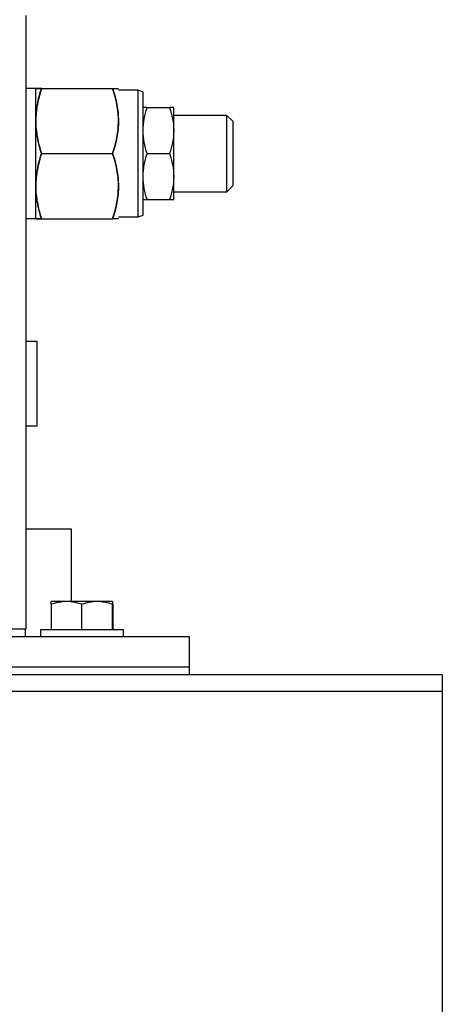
# Model space of a CAD drawing. Header units: inches. Extents: x 4 to 194, y 4 to 148.
# Tile 17 of 88: x 46.92 to 50.36, y 89.37 to 97.4. Entities that reach past the tile are written whole.
import ezdxf

# ---------------------------------------------------------------- set-up
doc = ezdxf.new("R2010")
doc.units = ezdxf.units.IN
doc.header["$LTSCALE"] = 18
doc.header["$MEASUREMENT"] = 0

msp = doc.modelspace()

# ---------------------------------------------------------------- linework, layer by layer
for p, q in [((46.9667, 97.4289), (46.9667, 92.4289)), ((47.0467, 96.8339), (46.9667, 96.8339)), ((47.0473, 96.8349), (47.0467, 96.8339)), ((47.0467, 95.7739), (47.0467, 96.8339)), ((47.0948, 96.8349), (47.6737, 96.8349)), ((47.7217, 96.8339), (47.7212, 96.8349)), ((47.8817, 96.8204), (47.7217, 96.8204)), ((47.9217, 96.8059), (47.8817, 96.8204)), ((47.8817, 96.3039), (47.8817, 96.8204)), ((47.9217, 96.3039), (47.9217, 96.8059)), ((47.9552, 96.6789), (48.1383, 96.6789)), ((48.1717, 96.4939), (48.1717, 96.6789)), ((48.6057, 96.6149), (48.1717, 96.6149)), ((48.6557, 96.5649), (48.6057, 96.6149)), ((48.6057, 95.9929), (48.6057, 96.6149)), ((48.1717, 96.4889), (48.1717, 96.4939)), ((48.6557, 96.3039), (48.6557, 96.5649)), ((48.1717, 96.1189), (48.1717, 96.4889)), ((47.0948, 96.3039), (47.6737, 96.3039)), ((47.8817, 95.7874), (47.8817, 96.3039)), ((47.9217, 95.802), (47.9217, 96.3039)), ((47.9552, 96.3039), (48.1383, 96.3039)), ((48.6557, 96.0429), (48.6557, 96.3039)), ((48.1717, 96.114), (48.1717, 96.1189)), ((48.1717, 95.929), (48.1717, 96.114)), ((48.6057, 95.9929), (48.6557, 96.0429)), ((48.1717, 95.9929), (48.6057, 95.9929)), ((47.9552, 95.929), (48.1383, 95.929)), ((46.9667, 95.7739), (47.0467, 95.7739)), ((47.0467, 95.7739), (47.0473, 95.7729)), ((47.0948, 95.7729), (47.6737, 95.7729)), ((47.7212, 95.7729), (47.7217, 95.7739)), ((47.7217, 95.7874), (47.8817, 95.7874)), ((47.8817, 95.7874), (47.9217, 95.802)), ((47.0577, 94.7724), (46.9667, 94.7724)), ((47.0577, 94.0854), (47.0577, 94.7724)), ((46.9667, 94.0854), (47.0577, 94.0854)), ((47.3377, 93.2414), (46.9667, 93.2414)), ((47.3377, 92.6514), (47.3377, 93.2414)), ((47.2987, 92.6514), (47.1737, 92.6514)), ((47.5487, 92.6514), (47.2987, 92.6514)), ((47.6737, 92.6514), (47.5487, 92.6514)), ((47.1737, 92.6291), (47.1737, 92.4214)), ((47.4237, 92.4214), (47.4237, 92.6291)), ((47.6737, 92.4214), (47.6737, 92.6291)), ((47.6761, 92.6291), (47.6761, 92.4214)), ((45.5487, 92.4289), (46.9667, 92.4289)), ((46.9647, 92.3664), (46.9647, 92.4289)), ((47.0857, 92.4214), (47.0857, 92.3664)), ((47.7617, 92.4214), (47.0857, 92.4214)), ((47.7617, 92.3664), (47.7617, 92.4214)), ((34.2987, 92.3664), (48.2987, 92.3664)), ((48.2987, 92.3664), (48.2987, 92.1164)), ((48.2987, 92.1164), (34.2987, 92.1164)), ((48.2987, 92.1164), (48.2987, 92.0539)), ((50.3612, 92.0539), (32.2362, 92.0539)), ((50.3612, 92.0539), (50.3612, 91.9193)), ((50.3612, 91.9193), (32.2362, 91.9193)), ((50.3612, 91.9193), (50.3612, 75.4385))]:
    msp.add_line(p, q)
for points, knots in [([(47.0948, 96.8349), (47.0803, 96.7916), (47.0684, 96.7479), (47.0519, 96.6597), (47.0474, 96.6151), (47.0473, 96.5474), (47.0484, 96.5247), (47.0527, 96.4798), (47.056, 96.4576), (47.0683, 96.3911), (47.0803, 96.3473), (47.0948, 96.3039)], [0, 0, 0, 0, 0.25, 0.25, 0.5, 0.5, 0.625, 0.625, 0.75, 0.75, 1, 1, 1, 1]), ([(47.0948, 96.8349), (47.0803, 96.8349), (47.0684, 96.8349), (47.0519, 96.8349), (47.0473, 96.8349), (47.0473, 96.8349), (47.0519, 96.8349), (47.0684, 96.8349), (47.0803, 96.8349), (47.0948, 96.8349)], [0, 0, 0, 0, 0.25, 0.25, 0.5, 0.5, 0.75, 0.75, 1, 1, 1, 1]), ([(47.0948, 96.3039), (47.0803, 96.3473), (47.0684, 96.391), (47.0519, 96.4792), (47.0474, 96.5238), (47.0473, 96.5915), (47.0484, 96.6142), (47.0527, 96.659), (47.056, 96.6813), (47.0683, 96.7478), (47.0803, 96.7915), (47.0948, 96.8349)], [0, 0, 0, 0, 0.25, 0.25, 0.5, 0.5, 0.625, 0.625, 0.75, 0.75, 1, 1, 1, 1]), ([(47.6737, 96.3039), (47.6882, 96.3473), (47.7001, 96.391), (47.7166, 96.4792), (47.7211, 96.5238), (47.7212, 96.5915), (47.7201, 96.6142), (47.7158, 96.659), (47.7125, 96.6813), (47.7002, 96.7478), (47.6882, 96.7915), (47.6737, 96.8349)], [0, 0, 0, 0, 0.25, 0.25, 0.5, 0.5, 0.625, 0.625, 0.75, 0.75, 1, 1, 1, 1]), ([(47.6737, 96.8349), (47.6882, 96.8349), (47.7001, 96.8349), (47.7166, 96.8349), (47.7212, 96.8349), (47.7212, 96.8349)], [0, 0, 0, 0, 0.5, 0.5, 1, 1, 1, 1]), ([(47.6737, 96.8349), (47.6882, 96.7916), (47.7001, 96.7479), (47.7166, 96.6597), (47.7211, 96.6151), (47.7212, 96.5474), (47.7201, 96.5247), (47.7158, 96.4798), (47.7125, 96.4576), (47.7002, 96.3911), (47.6882, 96.3473), (47.6737, 96.3039)], [0, 0, 0, 0, 0.25, 0.25, 0.5, 0.5, 0.625, 0.625, 0.75, 0.75, 1, 1, 1, 1]), ([(47.9217, 96.4939), (47.9219, 96.5255), (47.9252, 96.5566), (47.9368, 96.6182), (47.9452, 96.6487), (47.9552, 96.6789)], [0, 0, 0, 0, 0.5, 0.5, 1, 1, 1, 1]), ([(47.9552, 96.6789), (47.9452, 96.6789), (47.9368, 96.6789), (47.9252, 96.6789), (47.9219, 96.6789), (47.9217, 96.6789)], [0, 0, 0, 0, 0.5, 0.5, 1, 1, 1, 1]), ([(48.1383, 96.6789), (48.1483, 96.6487), (48.1567, 96.6182), (48.1683, 96.5566), (48.1716, 96.5255), (48.1717, 96.4939)], [0, 0, 0, 0, 0.5, 0.5, 1, 1, 1, 1]), ([(48.1717, 96.6789), (48.1716, 96.6789), (48.1683, 96.6789), (48.1567, 96.6789), (48.1483, 96.6789), (48.1383, 96.6789)], [0, 0, 0, 0, 0.5, 0.5, 1, 1, 1, 1]), ([(47.9552, 96.3039), (47.9452, 96.3342), (47.9368, 96.3646), (47.9252, 96.4262), (47.9219, 96.4574), (47.9217, 96.4889)], [0, 0, 0, 0, 0.5, 0.5, 1, 1, 1, 1]), ([(48.1717, 96.4889), (48.1716, 96.4574), (48.1683, 96.4262), (48.1567, 96.3646), (48.1483, 96.3342), (48.1383, 96.3039)], [0, 0, 0, 0, 0.5, 0.5, 1, 1, 1, 1]), ([(47.0948, 95.7729), (47.0803, 95.8163), (47.0684, 95.86), (47.0519, 95.9482), (47.0474, 95.9928), (47.0473, 96.0605), (47.0484, 96.0832), (47.0527, 96.128), (47.056, 96.1503), (47.0683, 96.2168), (47.0803, 96.2605), (47.0948, 96.3039)], [0, 0, 0, 0, 0.25, 0.25, 0.5, 0.5, 0.625, 0.625, 0.75, 0.75, 1, 1, 1, 1]), ([(47.0948, 96.3039), (47.0803, 96.2606), (47.0684, 96.2169), (47.0519, 96.1287), (47.0474, 96.0841), (47.0473, 96.0164), (47.0484, 95.9937), (47.0527, 95.9488), (47.056, 95.9266), (47.0683, 95.8601), (47.0803, 95.8163), (47.0948, 95.7729)], [0, 0, 0, 0, 0.25, 0.25, 0.5, 0.5, 0.625, 0.625, 0.75, 0.75, 1, 1, 1, 1]), ([(47.6737, 95.7729), (47.6882, 95.8163), (47.7001, 95.86), (47.7166, 95.9482), (47.7211, 95.9928), (47.7212, 96.0605), (47.7201, 96.0832), (47.7158, 96.128), (47.7125, 96.1503), (47.7002, 96.2168), (47.6882, 96.2605), (47.6737, 96.3039)], [0, 0, 0, 0, 0.25, 0.25, 0.5, 0.5, 0.625, 0.625, 0.75, 0.75, 1, 1, 1, 1]), ([(47.6737, 96.3039), (47.6882, 96.2606), (47.7001, 96.2169), (47.7166, 96.1287), (47.7211, 96.0841), (47.7212, 96.0164), (47.7201, 95.9937), (47.7158, 95.9488), (47.7125, 95.9266), (47.7002, 95.8601), (47.6882, 95.8163), (47.6737, 95.7729)], [0, 0, 0, 0, 0.25, 0.25, 0.5, 0.5, 0.625, 0.625, 0.75, 0.75, 1, 1, 1, 1]), ([(47.9217, 96.1189), (47.9219, 96.1505), (47.9252, 96.1817), (47.9368, 96.2433), (47.9452, 96.2737), (47.9552, 96.3039)], [0, 0, 0, 0, 0.5, 0.5, 1, 1, 1, 1]), ([(48.1383, 96.3039), (48.1483, 96.2737), (48.1567, 96.2433), (48.1683, 96.1817), (48.1716, 96.1505), (48.1717, 96.1189)], [0, 0, 0, 0, 0.5, 0.5, 1, 1, 1, 1]), ([(47.9552, 95.929), (47.9452, 95.9592), (47.9368, 95.9896), (47.9252, 96.0512), (47.9219, 96.0824), (47.9217, 96.114)], [0, 0, 0, 0, 0.5, 0.5, 1, 1, 1, 1]), ([(48.1717, 96.114), (48.1716, 96.0824), (48.1683, 96.0512), (48.1567, 95.9896), (48.1483, 95.9592), (48.1383, 95.929)], [0, 0, 0, 0, 0.5, 0.5, 1, 1, 1, 1]), ([(47.9217, 95.929), (47.9219, 95.929), (47.9252, 95.929), (47.9368, 95.929), (47.9452, 95.929), (47.9552, 95.929)], [0, 0, 0, 0, 0.5, 0.5, 1, 1, 1, 1]), ([(48.1383, 95.929), (48.1483, 95.929), (48.1567, 95.929), (48.1683, 95.929), (48.1716, 95.929), (48.1717, 95.929)], [0, 0, 0, 0, 0.5, 0.5, 1, 1, 1, 1]), ([(47.0948, 95.7729), (47.0803, 95.7729), (47.0684, 95.7729), (47.0519, 95.7729), (47.0473, 95.7729), (47.0473, 95.7729), (47.0519, 95.7729), (47.0684, 95.7729), (47.0803, 95.7729), (47.0948, 95.7729)], [0, 0, 0, 0, 0.25, 0.25, 0.5, 0.5, 0.75, 0.75, 1, 1, 1, 1]), ([(47.7212, 95.7729), (47.7212, 95.7729), (47.7166, 95.7729), (47.7001, 95.7729), (47.6882, 95.7729), (47.6737, 95.7729)], [0, 0, 0, 0, 0.5, 0.5, 1, 1, 1, 1])]:
    msp.add_open_spline(points, degree=3, knots=knots)
for points in [[(47.2987, 92.6514), (47.2561, 92.6514), (47.2146, 92.6427), (47.1737, 92.6291)], [(47.1737, 92.6291), (47.1737, 92.6427), (47.1737, 92.6514), (47.1737, 92.6514)], [(47.4237, 92.6291), (47.3829, 92.6427), (47.3414, 92.6514), (47.2987, 92.6514)], [(47.5487, 92.6514), (47.5061, 92.6514), (47.4646, 92.6427), (47.4237, 92.6291)], [(47.6737, 92.6291), (47.6329, 92.6427), (47.5914, 92.6514), (47.5487, 92.6514)], [(47.6737, 92.6514), (47.6737, 92.6514), (47.6737, 92.6427), (47.6737, 92.6291)]]:
    msp.add_open_spline(points, degree=3)

doc.saveas('drawing.dxf')
